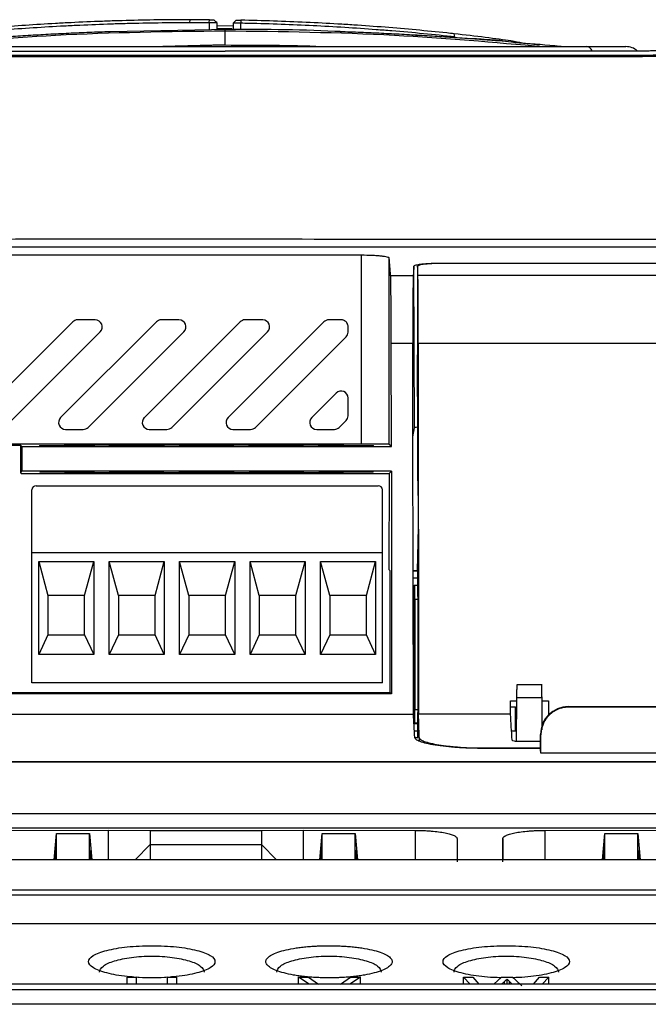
# Model space of a CAD drawing. Extents: x 51 to 741, y 25 to 594.
# Tile 9 of 77: x 304 to 327, y 147 to 183. Entities that reach past the tile are written whole.
import ezdxf

# ---------------------------------------------------------------- set-up
doc = ezdxf.new("R2010")
doc.units = 0
doc.layers.get('0').update_dxf_attribs({"linetype": 'CONTINUOUS'})

msp = doc.modelspace()

# ---------------------------------------------------------------- linework, layer by layer
at = {"color": 7, "linetype": 'Continuous'}
for p, q in [((310.112, 182.574), (310.103, 182.475)), ((310.805, 182.472), (310.812, 182.572)), ((311.072, 182.469), (311.072, 182.214)), ((311.672, 182.344), (311.072, 182.349)), ((311.618, 182.244), (311.072, 182.25)), ((311.772, 182.558), (311.671, 182.459)), ((311.672, 182.246), (311.672, 182.459)), ((311.934, 182.557), (311.939, 182.458)), ((304.55, 182.016), (304.41, 182.008)), ((311.492, 182.223), (307.25, 182.133)), ((307.25, 182.136), (307.25, 182.142)), ((311.372, 181.678), (311.372, 182.178)), ((315.494, 182.142), (315.494, 182.136)), ((318.192, 182.016), (318.332, 182.008)), ((319.61, 181.968), (319.587, 182.069)), ((298.553, 181.608), (324.339, 181.608)), ((308.689, 181.608), (311.372, 181.678)), ((309.004, 181.608), (311.372, 181.666)), ((324.339, 181.608), (325.741, 181.608)), ((296.898, 181.443), (311.372, 181.443)), ((325.846, 181.245), (296.898, 181.245)), ((325.846, 181.443), (311.372, 181.443)), ((342.438, 174.414), (262.958, 174.414)), ((262.959, 174.424), (342.437, 174.424)), ((316.258, 174.122), (271.991, 174.122)), ((316.258, 167.349), (316.258, 174.122)), ((317.258, 167.341), (317.258, 174.018)), ((319.14, 173.843), (341.209, 173.843)), ((328.676, 173.832), (319.172, 173.832)), ((318.158, 167.931), (318.14, 173.732)), ((318.272, 173.73), (318.272, 170.547)), ((317.306, 173.399), (318.116, 173.399)), ((342.064, 173.399), (318.285, 173.399)), ((302.479, 168.302), (305.911, 171.734)), ((305.479, 168.302), (308.911, 171.734)), ((306.721, 171.808), (306.088, 171.808)), ((308.479, 168.302), (311.911, 171.734)), ((309.721, 171.808), (309.088, 171.808)), ((311.479, 168.302), (314.911, 171.734)), ((312.721, 171.808), (312.088, 171.808)), ((315.532, 171.808), (315.088, 171.808)), ((306.897, 171.381), (303.465, 167.949)), ((309.897, 171.381), (306.465, 167.949)), ((312.897, 171.381), (309.465, 167.949)), ((315.782, 171.369), (315.782, 171.558)), ((315.709, 171.192), (312.465, 167.949)), ((317.334, 167.265), (317.328, 170.955)), ((318.101, 170.955), (317.328, 170.955)), ((318.107, 167.614), (318.101, 170.955)), ((318.296, 170.955), (318.306, 157.657)), ((342.053, 170.955), (318.296, 170.955)), ((318.273, 170.546), (318.272, 170.547)), ((318.275, 169.564), (318.275, 170.046)), ((314.479, 168.302), (315.355, 169.179)), ((315.782, 168.369), (315.782, 169.002)), ((318.272, 169.063), (318.273, 169.064)), ((318.272, 169.063), (318.272, 166.047)), ((315.465, 167.949), (315.709, 168.192)), ((305.656, 167.876), (306.289, 167.876)), ((308.656, 167.876), (309.289, 167.876)), ((311.656, 167.876), (312.289, 167.876)), ((314.656, 167.876), (315.289, 167.876)), ((318.107, 167.614), (318.158, 167.931)), ((318.122, 157.657), (318.107, 167.614)), ((270.965, 167.314), (304.035, 167.314)), ((316.258, 167.349), (271.991, 167.349)), ((304.035, 167.314), (304.035, 166.328)), ((304.035, 167.314), (304.084, 167.265)), ((304.084, 167.265), (304.086, 166.379)), ((304.084, 167.265), (317.334, 167.265)), ((306.366, 167.321), (314.866, 167.321)), ((314.866, 167.308), (306.366, 167.308)), ((317.334, 167.265), (317.258, 167.341)), ((304.086, 166.379), (304.035, 166.328)), ((317.334, 166.379), (304.086, 166.379)), ((317.248, 166.293), (317.334, 166.379)), ((317.334, 166.379), (317.334, 158.395)), ((304.035, 166.328), (304.069, 166.293)), ((304.069, 166.293), (317.248, 166.293)), ((306.366, 166.334), (314.866, 166.334)), ((314.866, 166.321), (306.366, 166.321)), ((317.248, 166.293), (317.243, 162.849)), ((318.272, 166.047), (318.292, 166.007)), ((304.445, 163.446), (304.445, 165.706)), ((304.597, 165.857), (316.865, 165.857)), ((317.016, 163.446), (317.016, 165.706)), ((318.294, 165.507), (318.294, 164.103)), ((318.292, 163.603), (318.27, 163.559)), ((304.445, 158.789), (304.445, 163.446)), ((317.016, 163.446), (304.445, 163.446)), ((317.016, 158.789), (317.016, 163.446)), ((304.696, 163.143), (305.556, 163.143)), ((304.696, 159.799), (304.696, 163.143)), ((304.696, 163.143), (305.026, 161.919)), ((305.808, 163.143), (306.668, 163.143)), ((306.338, 161.919), (306.668, 163.143)), ((306.668, 163.143), (306.668, 159.799)), ((307.221, 159.799), (307.221, 163.143)), ((307.221, 163.143), (309.192, 163.143)), ((307.55, 161.919), (307.221, 163.143)), ((308.863, 161.919), (309.192, 163.143)), ((309.192, 163.143), (309.192, 159.799)), ((309.745, 159.799), (309.745, 163.143)), ((309.745, 163.143), (311.717, 163.143)), ((310.074, 161.919), (309.745, 163.143)), ((311.387, 161.919), (311.717, 163.143)), ((311.717, 163.143), (311.717, 159.799)), ((312.269, 159.799), (312.269, 163.143)), ((312.269, 163.143), (314.241, 163.143)), ((312.599, 161.919), (312.269, 163.143)), ((313.911, 161.919), (314.241, 163.143)), ((314.241, 163.143), (314.241, 159.799)), ((314.794, 159.799), (314.794, 163.143)), ((314.794, 163.143), (316.765, 163.143)), ((315.123, 161.919), (314.794, 163.143)), ((316.436, 161.919), (316.765, 163.143)), ((316.765, 163.143), (316.765, 159.799)), ((317.243, 162.849), (317.282, 162.81)), ((318.268, 162.805), (318.268, 163.059)), ((317.282, 162.81), (317.275, 158.454)), ((318.268, 162.805), (318.114, 162.805)), ((318.268, 162.805), (318.275, 162.792)), ((318.276, 162.292), (318.276, 162.542)), ((318.151, 162.292), (318.168, 162.274)), ((318.151, 162.292), (318.151, 157.318)), ((318.151, 162.292), (318.276, 162.292)), ((318.285, 162.274), (318.168, 162.274)), ((318.276, 162.292), (318.285, 162.274)), ((306.338, 161.919), (305.026, 161.919)), ((305.026, 161.919), (305.026, 160.506)), ((306.338, 160.506), (306.338, 161.919)), ((307.55, 161.919), (307.55, 160.506)), ((308.863, 161.919), (307.55, 161.919)), ((308.863, 160.506), (308.863, 161.919)), ((310.074, 161.919), (310.074, 160.506)), ((311.387, 161.919), (310.074, 161.919)), ((311.387, 160.506), (311.387, 161.919)), ((312.599, 161.919), (312.599, 160.506)), ((313.911, 161.919), (312.599, 161.919)), ((313.911, 160.506), (313.911, 161.919)), ((315.123, 161.919), (315.123, 160.506)), ((316.436, 161.919), (315.123, 161.919)), ((316.436, 160.506), (316.436, 161.919)), ((318.287, 161.774), (318.173, 161.774)), ((318.173, 161.774), (318.173, 157.835)), ((318.287, 161.774), (318.287, 157.835)), ((305.026, 160.506), (304.696, 159.799)), ((305.026, 160.506), (306.338, 160.506)), ((306.338, 160.506), (306.668, 159.799)), ((307.55, 160.506), (307.221, 159.799)), ((307.55, 160.506), (308.863, 160.506)), ((309.192, 159.799), (308.863, 160.506)), ((310.074, 160.506), (309.745, 159.799)), ((310.074, 160.506), (311.387, 160.506)), ((311.717, 159.799), (311.387, 160.506)), ((312.599, 160.506), (312.269, 159.799)), ((312.599, 160.506), (313.911, 160.506)), ((314.241, 159.799), (313.911, 160.506)), ((315.123, 160.506), (314.794, 159.799)), ((315.123, 160.506), (316.436, 160.506)), ((316.765, 159.799), (316.436, 160.506)), ((306.668, 159.799), (304.696, 159.799)), ((309.192, 159.799), (307.221, 159.799)), ((311.717, 159.799), (309.745, 159.799)), ((314.241, 159.799), (312.269, 159.799)), ((316.765, 159.799), (314.794, 159.799)), ((317.016, 158.789), (304.445, 158.789)), ((322.732, 158.717), (321.832, 158.717)), ((317.334, 158.395), (273.463, 158.395)), ((317.271, 158.432), (273.612, 158.432)), ((317.271, 158.454), (317.271, 158.432)), ((317.275, 158.454), (317.334, 158.395)), ((321.819, 156.692), (321.833, 158.252)), ((322.732, 158.252), (321.833, 158.252)), ((322.74, 157.288), (322.732, 158.252)), ((321.603, 158.136), (321.832, 158.136)), ((321.604, 157.657), (321.603, 158.136)), ((321.603, 157.924), (321.782, 157.924)), ((321.782, 157.049), (321.782, 157.924)), ((322.733, 158.136), (322.961, 158.136)), ((322.74, 157.288), (322.733, 158.136)), ((322.961, 158.136), (322.961, 157.657)), ((323.674, 157.932), (336.675, 157.932)), ((323.674, 157.932), (323.692, 157.915)), ((336.657, 157.915), (323.692, 157.915)), ((273.46, 157.657), (318.122, 157.657)), ((318.173, 157.835), (318.287, 157.835)), ((321.604, 157.657), (318.306, 157.657)), ((318.168, 157.335), (318.151, 157.318)), ((318.276, 157.318), (318.151, 157.318)), ((318.285, 157.335), (318.168, 157.335)), ((318.285, 157.335), (318.276, 157.318)), ((318.276, 157.068), (318.276, 157.318)), ((321.782, 157.049), (321.64, 157.049)), ((322.674, 156.432), (322.674, 156.932)), ((322.692, 156.915), (322.674, 156.932)), ((322.692, 156.269), (322.692, 156.915)), ((318.275, 156.818), (318.268, 156.805)), ((321.908, 156.689), (322.657, 156.689)), ((322.657, 156.689), (322.674, 156.689)), ((322.674, 156.432), (320.671, 156.432)), ((320.731, 156.449), (322.674, 156.449)), ((337.657, 156.269), (322.692, 156.269)), ((265.807, 155.961), (339.589, 155.961)), ((316.906, 155.942), (274.861, 155.942)), ((316.906, 155.942), (316.906, 155.94)), ((316.906, 155.942), (316.906, 155.94)), ((339.589, 155.94), (316.906, 155.94)), ((278.181, 154.1), (339.916, 154.1)), ((278.181, 153.59), (339.916, 153.59)), ((303.183, 153.493), (307.183, 153.495)), ((305.245, 152.439), (305.329, 153.386)), ((305.329, 152.439), (305.328, 153.386)), ((305.329, 153.386), (306.512, 153.385)), ((306.512, 152.439), (306.512, 153.385)), ((306.512, 153.385), (306.595, 152.439)), ((307.183, 153.495), (308.683, 153.492)), ((308.683, 153.492), (312.683, 153.492)), ((308.683, 153.492), (308.683, 152.981)), ((312.683, 153.492), (314.183, 153.495)), ((312.683, 153.492), (312.683, 152.981)), ((314.183, 153.495), (318.183, 153.493)), ((314.77, 152.439), (314.853, 153.385)), ((314.853, 153.385), (316.037, 153.386)), ((314.853, 152.439), (314.853, 153.385)), ((316.037, 152.439), (316.037, 153.386)), ((316.037, 153.386), (316.12, 152.439)), ((322.834, 153.493), (326.834, 153.495)), ((324.897, 152.439), (324.98, 153.386)), ((324.98, 152.439), (324.98, 153.386)), ((324.98, 153.386), (326.164, 153.385)), ((326.164, 152.439), (326.164, 153.385)), ((326.164, 153.385), (326.247, 152.439)), ((308.151, 152.439), (308.683, 152.981)), ((308.683, 152.981), (308.683, 152.439)), ((308.683, 152.981), (312.683, 152.981)), ((312.683, 152.981), (313.214, 152.439)), ((312.683, 152.981), (312.683, 152.439)), ((305.284, 152.778), (305.254, 152.439)), ((305.284, 152.778), (305.284, 152.439)), ((306.557, 152.439), (306.557, 152.777)), ((306.586, 152.439), (306.557, 152.777)), ((314.808, 152.777), (314.779, 152.439)), ((314.808, 152.777), (314.809, 152.439)), ((316.111, 152.439), (316.081, 152.778)), ((316.081, 152.439), (316.081, 152.778)), ((324.936, 152.778), (324.906, 152.439)), ((324.936, 152.778), (324.936, 152.439)), ((326.208, 152.439), (326.208, 152.777)), ((326.238, 152.439), (326.208, 152.777)), ((339.705, 152.439), (278.181, 152.439)), ((265.945, 151.361), (339.45, 151.361)), ((265.945, 151.187), (339.45, 151.187)), ((290.298, 150.154), (339.45, 150.154)), ((307.859, 147.976), (307.859, 148.23)), ((307.859, 148.23), (308.185, 148.23)), ((308.185, 148.23), (308.185, 147.976)), ((309.311, 147.976), (309.311, 148.23)), ((309.311, 148.23), (309.637, 148.23)), ((309.637, 148.23), (309.637, 147.976)), ((314.004, 147.976), (314.004, 148.23)), ((314.386, 147.976), (314.004, 148.23)), ((314.004, 148.23), (314.357, 148.23)), ((314.357, 148.23), (314.718, 147.976)), ((315.507, 147.976), (315.868, 148.23)), ((316.222, 148.23), (315.839, 147.976)), ((315.868, 148.23), (316.222, 148.23)), ((316.222, 147.976), (316.222, 148.23)), ((320.16, 147.976), (319.922, 148.23)), ((319.922, 148.23), (320.258, 148.23)), ((319.922, 147.976), (319.922, 148.23)), ((320.258, 148.23), (320.473, 147.976)), ((321.007, 147.976), (321.282, 148.23)), ((321.282, 148.23), (321.675, 148.23)), ((321.39, 148.076), (321.283, 147.976)), ((321.477, 147.976), (321.477, 148.156)), ((321.661, 147.976), (321.55, 148.086)), ((322.422, 147.976), (322.637, 148.23)), ((322.637, 148.23), (322.974, 148.23)), ((322.974, 148.23), (322.735, 147.976)), ((322.974, 147.976), (322.974, 148.23)), ((338.892, 147.976), (266.504, 147.976)), ((338.892, 147.775), (266.504, 147.775)), ((338.892, 147.254), (266.504, 147.254))]:
    msp.add_line(p, q, dxfattribs=at)
at = {"color": 8, "linetype": 'Continuous'}
for p, q in [((310.805, 182.472), (310.805, 182.209)), ((311.939, 182.211), (311.939, 182.458)), ((311.371, 182.178), (311.372, 182.2)), ((306.366, 167.321), (306.366, 167.308)), ((314.866, 167.321), (314.866, 167.308)), ((306.366, 166.334), (306.366, 166.321)), ((314.866, 166.334), (314.866, 166.321)), ((318.275, 162.792), (318.114, 162.792)), ((318.276, 162.542), (318.115, 162.542)), ((318.157, 157.068), (318.276, 157.068)), ((318.331, 156.829), (318.331, 156.705)), ((318.275, 156.818), (318.178, 156.818)), ((320.731, 156.449), (320.731, 156.432)), ((307.183, 153.495), (307.183, 152.439)), ((314.183, 152.439), (314.183, 153.495)), ((318.183, 153.493), (318.183, 152.439)), ((322.834, 153.493), (322.834, 152.439)), ((319.692, 153.191), (319.685, 152.439)), ((321.325, 153.191), (321.332, 152.439)), ((321.39, 147.976), (321.39, 148.076)), ((321.55, 148.086), (321.55, 147.976))]:
    msp.add_line(p, q, dxfattribs=at)
msp.add_line((305.556, 163.143), (305.808, 163.143))
at = {"color": 7, "linetype": 'Continuous'}
for centre, start, end in [((304.597, 165.706), 90, 180), ((316.865, 165.706), 0, 90)]:
    msp.add_arc(centre, 0.151, start, end, dxfattribs=at)
for centre, major_axis, ratio, start_param, end_param in [((320.766, 181.849), (0.548, -0.038), 0.014093, 1.571784, 3.14161), ((320.766, 181.849), (0.548, -0.038), 0.014093, 0.000017, 1.571784), ((324.339, 181.108), (0, 0.5), 0.540772, 5.476504, 6.283185), ((325.741, 181.108), (0.567, 0), 0.881682, 0.770978, 1.570796), ((316.879, -233.668), (0, 410), 0.008727, 6.163506, 6.176879), ((319.828, -233.668), (-1.294, 410), 0.008727, 0.112658, 0.119652), ((318.071, -233.668), (0, 410), 0.004363, 6.163506, 6.170468), ((317.303, 170.421), (0, 3), 0.008727, 4.891296, 6.163506), ((318.129, 170.421), (-0.009, 3), 0.008727, 0.119652, 1.391862), ((318.283, 170.421), (0, 3), 0.004363, 4.891296, 6.163506), ((306.088, 171.557), (0.096, -0.231), 0.999822, 2.748957, 3.534229), ((306.721, 171.557), (0.231, 0.096), 0.998961, 5.105456, 7.460915), ((309.088, 171.557), (0.096, -0.231), 0.999822, 2.748957, 3.534229), ((309.721, 171.557), (0.231, 0.096), 0.998961, 5.105456, 7.460915), ((312.088, 171.557), (0.096, -0.231), 0.999822, 2.748957, 3.534229), ((312.721, 171.557), (0.231, 0.096), 0.998961, 5.105456, 7.460915), ((315.088, 171.557), (0.096, -0.231), 0.999822, 2.748957, 3.534229), ((315.532, 171.369), (0.231, -0.096), 0.999822, 5.890549, 6.675821), ((318.273, 170.046), (0, 0.5), 0.004363, 4.712389, 6.274459), ((318.273, 169.564), (0, 0.5), 0.004363, 3.150319, 4.712389), ((315.532, 169.002), (-0.096, -0.231), 0.998961, 1.963863, 4.319322), ((305.656, 168.126), (-0.231, -0.096), 0.998961, 5.105456, 7.460915), ((308.656, 168.126), (-0.231, -0.096), 0.998961, 5.105456, 7.460915), ((311.656, 168.126), (-0.231, -0.096), 0.998961, 5.105456, 7.460915), ((314.656, 168.126), (-0.231, -0.096), 0.998961, 5.105456, 7.460915), ((306.289, 168.126), (-0.096, 0.231), 0.999822, 2.748957, 3.534229), ((309.289, 168.126), (-0.096, 0.231), 0.999822, 2.748957, 3.534229), ((312.289, 168.126), (-0.096, 0.231), 0.999822, 2.748957, 3.534229), ((319.158, 167.931), (1, 0), 0.052408, 2.65953, 3.133032), ((306.366, 167.315), (0.759, 0), 0.008727, 1.570796, 4.712389), ((314.866, 167.315), (0.759, 0), 0.008727, 4.712389, 7.853982), ((316.258, 167.341), (1, 0), 0.008727, 0.008727, 1.570796), ((306.366, 166.328), (0.75, 0), 0.008727, 1.570796, 4.712389), ((314.866, 166.328), (0.75, 0), 0.008727, 4.712389, 7.853982), ((318.292, 165.507), (0, 0.5), 0.004363, 4.712389, 6.274459), ((318.292, 164.103), (0, 0.5), 0.004363, 3.150319, 4.712389), ((318.27, 163.059), (0, 0.5), 0.004363, 0.008727, 1.570796), ((318.275, 162.542), (0, 0.25), 0.004363, 4.712389, 6.274459), ((318.168, 161.774), (0, 0.5), 0.008727, 4.712389, 6.274459), ((318.285, 161.774), (0, 0.5), 0.004363, 4.712389, 6.274459), ((323.675, 156.932), (0.707, -0.707), 0.999695, 2.356347, 3.926839), ((317.636, -235.927), (0, 397.5), 0.008727, 6.128491, 6.142693), ((318.168, 157.835), (0, 0.5), 0.008727, 3.150319, 4.712389), ((318.285, 157.835), (0, 0.5), 0.004363, 3.150319, 4.712389), ((318.064, -235.927), (0, 397.5), 0.004363, 6.12852, 6.142693), ((321.118, -235.927), (0, 397.5), 0.008727, 6.126886, 6.142693), ((323.446, -235.927), (0, 397.5), 0.008727, 0.140493, 0.140954), ((318.275, 157.068), (0, 0.25), 0.004363, 3.150319, 4.712389), ((321.562, -235.927), (0, 397.5), 0.017455, 6.119629, 6.122178)]:
    msp.add_ellipse(centre, major_axis=major_axis, ratio=ratio, start_param=start_param, end_param=end_param, dxfattribs=at)
for centre, major_axis in [((305.706, 167.293), (0.983, 0)), ((308.206, 167.293), (0.983, 0)), ((310.706, 167.293), (0.983, 0)), ((313.206, 167.293), (0.983, 0)), ((315.706, 167.293), (0.983, 0)), ((305.706, 166.349), (0.975, 0)), ((308.206, 166.349), (0.975, 0)), ((310.706, 166.349), (0.975, 0)), ((313.206, 166.349), (0.975, 0)), ((315.706, 166.349), (0.975, 0))]:
    msp.add_ellipse(centre, major_axis=major_axis, ratio=0.008727, dxfattribs=at)
for points, knots in [([(303.133, 182.191), (303.224, 182.198), (303.676, 182.234), (304.498, 182.292), (305.424, 182.347), (306.356, 182.392), (307.108, 182.422), (308.045, 182.45), (308.979, 182.47), (309.728, 182.473), (310.103, 182.475)], [0, 0, 0, 0, 0.040268, 0.201374, 0.36248, 0.44302, 0.604127, 0.684667, 0.8422, 1, 1, 1, 1]), ([(310.112, 182.574), (310.016, 182.573), (309.538, 182.572), (308.679, 182.563), (307.73, 182.541), (306.787, 182.509), (306.037, 182.477), (305.119, 182.428), (304.217, 182.372), (303.512, 182.318), (303.16, 182.291)], [0, 0, 0, 0, 0.040367, 0.201868, 0.363368, 0.444105, 0.605605, 0.686341, 0.843041, 1, 1, 1, 1]), ([(310.103, 182.475), (310.198, 182.475), (310.362, 182.475), (310.596, 182.473), (310.735, 182.472), (310.805, 182.472)], [0, 0, 0, 0, 0.406097, 0.70304, 1, 1, 1, 1]), ([(310.812, 182.572), (310.717, 182.573), (310.553, 182.573), (310.319, 182.574), (310.181, 182.574), (310.112, 182.574)], [0, 0, 0, 0, 0.4070759, 0.7035269, 1, 1, 1, 1]), ([(310.805, 182.472), (310.83, 182.472), (310.882, 182.472), (310.958, 182.471), (311.021, 182.47), (311.064, 182.469), (311.069, 182.469), (311.072, 182.469)], [0, 0, 0, 0, 0.1794691, 0.3853236, 0.5911801, 0.7970487, 1, 1, 1, 1]), ([(310.812, 182.572), (310.829, 182.572), (310.863, 182.572), (310.91, 182.571), (310.946, 182.57), (310.969, 182.57), (310.971, 182.569), (310.973, 182.569)], [0, 0, 0, 0, 0.206116, 0.412271, 0.618181, 0.82411, 1, 1, 1, 1]), ([(311.072, 182.468), (311.055, 182.485), (311.022, 182.519), (310.988, 182.553), (310.972, 182.57)], [0, 0, 0, 0, 0.500119, 1, 1, 1, 1]), ([(311.672, 182.459), (311.674, 182.459), (311.678, 182.46), (311.716, 182.46), (311.777, 182.46), (311.855, 182.459), (311.911, 182.458), (311.939, 182.458)], [0, 0, 0, 0, 0.178375, 0.384231, 0.590062, 0.795899, 1, 1, 1, 1]), ([(311.772, 182.558), (311.775, 182.558), (311.782, 182.559), (311.826, 182.558), (311.879, 182.558), (311.916, 182.557), (311.934, 182.557)], [0, 0, 0, 0, 0.279504, 0.559061, 0.77951, 1, 1, 1, 1]), ([(319.587, 182.069), (319.496, 182.079), (319.043, 182.127), (318.22, 182.208), (317.108, 182.303), (316.171, 182.371), (315.228, 182.43), (313.884, 182.503), (312.717, 182.535), (311.934, 182.557)], [0, 0, 0, 0, 0.036828, 0.184167, 0.331507, 0.478848, 0.552506, 0.699847, 1, 1, 1, 1]), ([(311.939, 182.458), (312.035, 182.456), (312.516, 182.446), (313.38, 182.42), (314.526, 182.37), (315.663, 182.306), (316.603, 182.241), (317.545, 182.167), (318.49, 182.085), (319.237, 182.007), (319.61, 181.968)], [0, 0, 0, 0, 0.036735, 0.183707, 0.330679, 0.477651, 0.624622, 0.698096, 0.848911, 1, 1, 1, 1]), ([(299.945, 181.608), (301.728, 181.766), (305.529, 182.103), (309.345, 182.152), (311.372, 182.178)], [0, 0, 0, 0, 0.469021, 1, 1, 1, 1]), ([(307.25, 182.142), (307.126, 182.137), (306.878, 182.129), (306.507, 182.114), (306.138, 182.098), (305.77, 182.081), (305.403, 182.063), (305.038, 182.044), (304.673, 182.024), (304.31, 182.003), (303.948, 181.981), (303.588, 181.958), (303.229, 181.934), (302.871, 181.909), (302.514, 181.884), (302.159, 181.857), (301.923, 181.839), (301.805, 181.829)], [0, 0, 0, 0, 0.066762, 0.133456, 0.200095, 0.266691, 0.333256, 0.399804, 0.466347, 0.532897, 0.599467, 0.666069, 0.732716, 0.79942, 0.866194, 0.93305, 1, 1, 1, 1]), ([(315.495, 182.145), (315.433, 182.148), (314.019, 182.222), (312.604, 182.222), (311.251, 182.223)], [0, 0, 0, 0, 0.04368, 1, 1, 1, 1]), ([(311.372, 182.178), (313.398, 182.152), (317.215, 182.102), (321.016, 181.766), (322.799, 181.608)], [0, 0, 0, 0, 0.531033, 1, 1, 1, 1]), ([(320.939, 181.829), (320.821, 181.838), (320.585, 181.857), (320.23, 181.884), (319.873, 181.909), (319.515, 181.934), (319.156, 181.958), (318.795, 181.981), (318.433, 182.003), (318.07, 182.024), (317.706, 182.044), (317.341, 182.063), (316.974, 182.081), (316.606, 182.098), (316.236, 182.114), (315.866, 182.128), (315.618, 182.137), (315.494, 182.142)], [0, 0, 0, 0, 0.06695, 0.133806, 0.200579, 0.267283, 0.33393, 0.400531, 0.467101, 0.533651, 0.600193, 0.666741, 0.733307, 0.799904, 0.866543, 0.933238, 1, 1, 1, 1]), ([(322.03, 181.737), (321.904, 181.761), (321.59, 181.819), (320.727, 181.939), (319.967, 182.026), (319.587, 182.069)], [0, 0, 0, 0, 0.251009, 0.625486, 1, 1, 1, 1]), ([(311.372, 181.666), (312.528, 181.665), (313.722, 181.665), (314.915, 181.61), (314.953, 181.608)], [0, 0, 0, 0, 0.967935, 1, 1, 1, 1]), ([(321.95, 181.745), (321.914, 181.748), (321.647, 181.773), (321.267, 181.803), (320.939, 181.829)], [0, 0, 0, 0, 0.134916, 1, 1, 1, 1]), ([(321.704, 181.766), (321.906, 181.748), (322.28, 181.716), (322.588, 181.685), (322.627, 181.679), (322.647, 181.676)], [0, 0, 0, 0, 0.368696, 0.6843911, 1, 1, 1, 1]), ([(323.413, 181.608), (323.397, 181.61), (322.915, 181.664), (322.424, 181.698), (321.949, 181.731)], [0, 0, 0, 0, 0.033489, 1, 1, 1, 1]), ([(311.372, 181.289), (308.947, 181.289), (304.123, 181.289), (299.298, 181.289), (296.898, 181.289)], [0, 0, 0, 0, 0.50255, 1, 1, 1, 1]), ([(325.846, 181.289), (323.446, 181.289), (318.621, 181.289), (313.796, 181.289), (311.372, 181.289)], [0, 0, 0, 0, 0.497457, 1, 1, 1, 1]), ([(327.942, 181.53), (327.922, 181.527), (327.882, 181.523), (327.816, 181.516), (327.747, 181.509), (327.675, 181.503), (327.598, 181.497), (327.517, 181.491), (327.433, 181.486), (327.345, 181.48), (327.253, 181.475), (327.157, 181.471), (327.03, 181.465), (326.87, 181.459), (326.675, 181.453), (326.475, 181.448), (326.27, 181.445), (326.059, 181.443), (325.917, 181.443), (325.846, 181.443)], [0, 0, 0, 0, 0.046449, 0.092391, 0.137925, 0.183153, 0.22818, 0.273111, 0.318052, 0.363111, 0.408393, 0.454, 0.500037, 0.584136, 0.667058, 0.749448, 0.831967, 0.915272, 1, 1, 1, 1]), ([(329.702, 181.457), (329.676, 181.454), (329.623, 181.447), (329.539, 181.437), (329.45, 181.428), (329.357, 181.419), (329.26, 181.41), (329.159, 181.401), (328.946, 181.384), (328.595, 181.36), (328.086, 181.334), (327.552, 181.314), (327.095, 181.302), (326.717, 181.295), (326.429, 181.292), (326.138, 181.289), (325.943, 181.289), (325.846, 181.289)], [0, 0, 0, 0, 0.033356, 0.066596, 0.09976, 0.132887, 0.166018, 0.199193, 0.232452, 0.367378, 0.502306, 0.625669, 0.749196, 0.812084, 0.874666, 0.937213, 1, 1, 1, 1]), ([(330.176, 181.437), (330.15, 181.434), (330.1, 181.427), (330.019, 181.418), (329.935, 181.409), (329.847, 181.4), (329.755, 181.391), (329.66, 181.382), (329.562, 181.374), (329.46, 181.365), (329.355, 181.357), (329.238, 181.348), (329.016, 181.333), (328.719, 181.316), (328.349, 181.298), (328.045, 181.285), (327.759, 181.275), (327.497, 181.267), (327.23, 181.26), (326.958, 181.255), (326.683, 181.251), (326.405, 181.247), (326.126, 181.246), (325.939, 181.246), (325.846, 181.245)], [0, 0, 0, 0, 0.028571, 0.057144, 0.085719, 0.114297, 0.142878, 0.171461, 0.200045, 0.228631, 0.257217, 0.285802, 0.321631, 0.428512, 0.499701, 0.571992, 0.625479, 0.678976, 0.73248, 0.785989, 0.839497, 0.893001, 0.9465, 1, 1, 1, 1]), ([(338.372, 176.33), (338.372, 176.331), (338.372, 176.345), (338.382, 176.292), (338.335, 176.162), (338.467, 175.989), (338.285, 175.842), (337.92, 175.77), (335.955, 175.522), (334.045, 175.225), (331.863, 174.882), (331.318, 174.826), (330.674, 174.778), (329.95, 174.739), (329.16, 174.712), (328.413, 174.698), (323.249, 174.68), (315.093, 174.698), (303.854, 174.7), (297.024, 174.681), (293.179, 174.699), (292.364, 174.719), (291.588, 174.749), (290.89, 174.79), (290.279, 174.84), (289.808, 174.892), (288.295, 175.136), (286.642, 175.426), (284.563, 175.673), (283.679, 175.792), (283.411, 175.864), (283.303, 176.011), (283.388, 176.171), (283.376, 176.234), (283.372, 176.258)], [0, 0, 0, 0, 0.0027985, 0.0585541, 0.1143459, 0.1701497, 0.1855438, 0.2013827, 0.2105308, 0.3241185, 0.3318551, 0.3398173, 0.347553, 0.3555194, 0.3631451, 0.3709853, 0.3766078, 0.506447, 0.5974773, 0.6885076, 0.6961867, 0.7040896, 0.7117676, 0.7196717, 0.7272886, 0.7351169, 0.7409971, 0.818923, 0.8545866, 0.8699809, 0.88582, 0.8949677, 0.9592071, 1, 1, 1, 1]), ([(317.258, 174.018), (317.258, 174.025), (317.251, 174.031), (317.225, 174.045), (317.205, 174.052), (317.155, 174.064), (317.124, 174.07), (317.052, 174.082), (317.01, 174.087), (316.918, 174.097), (316.867, 174.101), (316.759, 174.108), (316.701, 174.112), (316.521, 174.119), (316.39, 174.122), (316.258, 174.122)], [0, 0, 0, 0, 0.125, 0.125, 0.25, 0.25, 0.375, 0.375, 0.5, 0.5, 0.625, 0.625, 0.75, 0.75, 1, 1, 1, 1]), ([(318.14, 173.732), (318.141, 173.739), (318.147, 173.746), (318.173, 173.761), (318.193, 173.768), (318.243, 173.781), (318.274, 173.788), (318.346, 173.8), (318.388, 173.805), (318.48, 173.816), (318.53, 173.82), (318.639, 173.828), (318.697, 173.832), (318.877, 173.84), (319.008, 173.843), (319.14, 173.843)], [0, 0, 0, 0, 0.125, 0.125, 0.25, 0.25, 0.375, 0.375, 0.5, 0.5, 0.625, 0.625, 0.75, 0.75, 1, 1, 1, 1]), ([(319.172, 173.832), (319.112, 173.832), (319.054, 173.831), (318.938, 173.828), (318.881, 173.826), (318.771, 173.821), (318.719, 173.818), (318.621, 173.811), (318.575, 173.807), (318.451, 173.793), (318.384, 173.781), (318.295, 173.757), (318.272, 173.744), (318.272, 173.73)], [0, 0, 0, 0, 0.125, 0.125, 0.25, 0.25, 0.375, 0.375, 0.5, 0.5, 0.75, 0.75, 1, 1, 1, 1]), ([(315.782, 171.558), (315.782, 171.569), (315.781, 171.593), (315.773, 171.628), (315.76, 171.662), (315.743, 171.693), (315.722, 171.722), (315.696, 171.747), (315.668, 171.769), (315.636, 171.786), (315.603, 171.798), (315.568, 171.806), (315.544, 171.807), (315.532, 171.808)], [0, 0, 0, 0, 0.090916, 0.181828, 0.272736, 0.363643, 0.454548, 0.545452, 0.636357, 0.727264, 0.818172, 0.909084, 1, 1, 1, 1]), ([(321.833, 158.252), (321.833, 158.268), (321.833, 158.301), (321.834, 158.349), (321.834, 158.397), (321.835, 158.46), (321.835, 158.535), (321.836, 158.612), (321.836, 158.67), (321.837, 158.705), (321.837, 158.721), (321.837, 158.714), (321.837, 158.71)], [0, 0, 0, 0, 0.0599808, 0.1194069, 0.1788739, 0.2389763, 0.3694031, 0.5001503, 0.6305748, 0.7613201, 0.8805784, 1, 1, 1, 1]), ([(322.732, 158.252), (322.731, 158.268), (322.731, 158.302), (322.731, 158.35), (322.73, 158.397), (322.73, 158.44), (322.73, 158.481), (322.729, 158.519), (322.729, 158.554), (322.729, 158.585), (322.729, 158.613), (322.728, 158.637), (322.728, 158.658), (322.728, 158.675), (322.728, 158.69), (322.728, 158.701), (322.728, 158.709), (322.728, 158.714), (322.728, 158.717), (322.728, 158.717), (322.728, 158.715), (322.728, 158.712), (322.728, 158.71)], [0, 0, 0, 0, 0.060926, 0.120703, 0.179329, 0.236805, 0.293132, 0.348308, 0.402334, 0.45521, 0.506936, 0.557512, 0.606938, 0.655213, 0.702337, 0.748312, 0.793136, 0.83681, 0.879333, 0.920706, 0.960928, 1, 1, 1, 1]), ([(322.742, 157.105), (322.741, 157.139), (322.741, 157.209), (322.74, 157.32), (322.739, 157.435), (322.738, 157.556), (322.737, 157.682), (322.735, 157.813), (322.734, 157.95), (322.733, 158.091), (322.732, 158.238), (322.73, 158.39), (322.729, 158.547), (322.728, 158.656), (322.728, 158.71)], [0, 0, 0, 0, 0.083353, 0.166696, 0.250029, 0.333356, 0.416679, 0.5, 0.583321, 0.666643, 0.749971, 0.833304, 0.916647, 1, 1, 1, 1]), ([(323.692, 157.915), (323.67, 157.914), (323.626, 157.914), (323.561, 157.907), (323.497, 157.897), (323.433, 157.882), (323.37, 157.863), (323.268, 157.824), (323.132, 157.752), (322.98, 157.627), (322.855, 157.474), (322.772, 157.319), (322.723, 157.175), (322.697, 157.046), (322.694, 156.959), (322.692, 156.915)], [0, 0, 0, 0, 0.041977, 0.083605, 0.125062, 0.16653, 0.208189, 0.25022, 0.375041, 0.500065, 0.624885, 0.749909, 0.833468, 0.916347, 1, 1, 1, 1]), ([(322.74, 157.276), (322.739, 157.42), (322.737, 157.68), (322.734, 157.995), (322.733, 158.136)], [0, 0, 0, 0, 0.55295, 1, 1, 1, 1]), ([(320.671, 156.432), (320.506, 156.432), (320.343, 156.435), (320.104, 156.443), (320.025, 156.446), (319.868, 156.454), (319.79, 156.458), (319.563, 156.473), (319.42, 156.486), (319.149, 156.515), (319.021, 156.532), (318.791, 156.568), (318.688, 156.588), (318.506, 156.632), (318.429, 156.654), (318.304, 156.701), (318.255, 156.726), (318.19, 156.776), (318.172, 156.801), (318.171, 156.827)], [0, 0, 0, 0, 0.125, 0.125, 0.1875, 0.1875, 0.25, 0.25, 0.375, 0.375, 0.5, 0.5, 0.625, 0.625, 0.75, 0.75, 0.875, 0.875, 1, 1, 1, 1]), ([(318.331, 156.829), (318.331, 156.804), (318.347, 156.78), (318.409, 156.732), (318.454, 156.708), (318.574, 156.663), (318.648, 156.641), (318.821, 156.6), (318.921, 156.58), (319.142, 156.544), (319.262, 156.529), (319.458, 156.507), (319.526, 156.501), (319.665, 156.489), (319.736, 156.483), (319.952, 156.469), (320.103, 156.461), (320.414, 156.451), (320.572, 156.449), (320.731, 156.449)], [0, 0, 0, 0, 0.125, 0.125, 0.25, 0.25, 0.375, 0.375, 0.5, 0.5, 0.625, 0.625, 0.6875, 0.6875, 0.75, 0.75, 0.875, 0.875, 1, 1, 1, 1]), ([(321.658, 156.728), (321.658, 156.718), (321.685, 156.708), (321.777, 156.693), (321.842, 156.689), (321.908, 156.689)], [0, 0, 0, 0, 0.5, 0.5, 1, 1, 1, 1]), ([(318.183, 153.493), (318.211, 153.493), (318.268, 153.493), (318.354, 153.491), (318.438, 153.489), (318.521, 153.486), (318.603, 153.481), (318.685, 153.476), (318.831, 153.465), (319.033, 153.443), (319.263, 153.405), (319.451, 153.359), (319.565, 153.315), (319.631, 153.278), (319.666, 153.249), (319.688, 153.22), (319.69, 153.2), (319.692, 153.191)], [0, 0, 0, 0, 0.035921, 0.071571, 0.10707, 0.142537, 0.178092, 0.213854, 0.249941, 0.375124, 0.500977, 0.625408, 0.750366, 0.812941, 0.875021, 0.937183, 1, 1, 1, 1]), ([(321.325, 153.191), (321.326, 153.196), (321.327, 153.207), (321.334, 153.224), (321.344, 153.24), (321.36, 153.256), (321.38, 153.272), (321.404, 153.288), (321.458, 153.317), (321.563, 153.358), (321.753, 153.405), (321.984, 153.443), (322.205, 153.467), (322.392, 153.481), (322.537, 153.488), (322.685, 153.492), (322.784, 153.493), (322.834, 153.493)], [0, 0, 0, 0, 0.035201, 0.070147, 0.10494, 0.139678, 0.174463, 0.209395, 0.244575, 0.371997, 0.499152, 0.624832, 0.750168, 0.812964, 0.875106, 0.937237, 1, 1, 1, 1]), ([(308.097, 148.23), (308.02, 148.236), (307.656, 148.263), (307.093, 148.37), (306.598, 148.562), (306.427, 148.787), (306.597, 149.009), (307.09, 149.198), (307.721, 149.305), (308.296, 149.35), (308.597, 149.355), (308.747, 149.357)], [0, 0, 0, 0, 0.03649, 0.173967, 0.311555, 0.449234, 0.586873, 0.724415, 0.861872, 0.930944, 1, 1, 1, 1]), ([(308.747, 149.357), (308.898, 149.355), (309.199, 149.35), (309.632, 149.316), (310.028, 149.263), (310.485, 149.167), (310.898, 149.009), (311.068, 148.787), (310.898, 148.562), (310.402, 148.37), (309.839, 148.263), (309.475, 148.236), (309.399, 148.23)], [0, 0, 0, 0, 0.068987, 0.138011, 0.207018, 0.276034, 0.413474, 0.55104, 0.688771, 0.826262, 0.9636, 1, 1, 1, 1]), ([(315.098, 148.202), (315.068, 148.202), (315.008, 148.203), (314.918, 148.204), (314.828, 148.206), (314.738, 148.21), (314.605, 148.216), (314.43, 148.228), (314.218, 148.248), (314.016, 148.273), (313.761, 148.314), (313.474, 148.376), (313.195, 148.465), (312.988, 148.566), (312.863, 148.675), (312.82, 148.787), (312.862, 148.898), (312.988, 149.005), (313.194, 149.104), (313.473, 149.191), (313.76, 149.25), (314.015, 149.289), (314.218, 149.314), (314.429, 149.333), (314.624, 149.345), (314.797, 149.352), (314.947, 149.356), (315.047, 149.357), (315.097, 149.357)], [0, 0, 0, 0, 0.012464, 0.024928, 0.037413, 0.049941, 0.062532, 0.093799, 0.125059, 0.15617, 0.187578, 0.250051, 0.312502, 0.375017, 0.437477, 0.50004, 0.562546, 0.625032, 0.687509, 0.749961, 0.812412, 0.843727, 0.874937, 0.906122, 0.937468, 0.958365, 0.979177, 1, 1, 1, 1]), ([(315.097, 149.357), (315.127, 149.357), (315.187, 149.357), (315.277, 149.355), (315.367, 149.353), (315.457, 149.35), (315.59, 149.344), (315.765, 149.333), (315.977, 149.314), (316.18, 149.289), (316.435, 149.251), (316.722, 149.191), (317.001, 149.104), (317.207, 149.005), (317.333, 148.898), (317.376, 148.787), (317.333, 148.675), (317.207, 148.566), (317.001, 148.465), (316.721, 148.376), (316.434, 148.314), (316.179, 148.273), (315.977, 148.248), (315.766, 148.228), (315.571, 148.215), (315.398, 148.207), (315.248, 148.203), (315.148, 148.203), (315.098, 148.202)], [0, 0, 0, 0, 0.01245, 0.024906, 0.037388, 0.049919, 0.06252, 0.093747, 0.125046, 0.156194, 0.187556, 0.249995, 0.312404, 0.374909, 0.437363, 0.499918, 0.562506, 0.62507, 0.687577, 0.750037, 0.812494, 0.843824, 0.874978, 0.906143, 0.937481, 0.958383, 0.97919, 1, 1, 1, 1]), ([(321.257, 148.207), (321.171, 148.209), (320.934, 148.213), (320.422, 148.258), (319.79, 148.368), (319.298, 148.563), (319.127, 148.787), (319.297, 149.009), (319.79, 149.198), (320.421, 149.305), (320.996, 149.35), (321.297, 149.355), (321.447, 149.357)], [0, 0, 0, 0, 0.037067, 0.101477, 0.22968, 0.357989, 0.486382, 0.614737, 0.743003, 0.871188, 0.935601, 1, 1, 1, 1]), ([(321.447, 149.357), (321.598, 149.355), (321.899, 149.35), (322.332, 149.316), (322.728, 149.263), (323.185, 149.167), (323.598, 149.009), (323.768, 148.787), (323.597, 148.563), (323.105, 148.368), (322.474, 148.258), (321.981, 148.214), (321.764, 148.21), (321.698, 148.209)], [0, 0, 0, 0, 0.0648899, 0.1298142, 0.1947228, 0.2596398, 0.3889163, 0.5183118, 0.6478627, 0.7771881, 0.9063692, 0.9712671, 1, 1, 1, 1]), ([(306.878, 148.409), (306.876, 148.484), (306.922, 148.558), (307.104, 148.696), (307.239, 148.759), (307.583, 148.865), (307.791, 148.908), (308.248, 148.966), (308.498, 148.982), (308.748, 148.982)], [0, 0, 0, 0, 0.25, 0.25, 0.5, 0.5, 0.75, 0.75, 1, 1, 1, 1]), ([(308.748, 148.982), (308.997, 148.982), (309.247, 148.966), (309.704, 148.908), (309.912, 148.865), (310.256, 148.759), (310.392, 148.696), (310.573, 148.558), (310.619, 148.484), (310.618, 148.409)], [0, 0, 0, 0, 0.25, 0.25, 0.5, 0.5, 0.75, 0.75, 1, 1, 1, 1]), ([(313.228, 148.409), (313.226, 148.484), (313.272, 148.558), (313.454, 148.696), (313.589, 148.759), (313.933, 148.865), (314.141, 148.908), (314.598, 148.966), (314.848, 148.982), (315.098, 148.982)], [0, 0, 0, 0, 0.25, 0.25, 0.5, 0.5, 0.75, 0.75, 1, 1, 1, 1]), ([(315.098, 148.982), (315.347, 148.982), (315.597, 148.966), (316.054, 148.908), (316.262, 148.865), (316.606, 148.759), (316.742, 148.696), (316.923, 148.558), (316.969, 148.484), (316.968, 148.409)], [0, 0, 0, 0, 0.25, 0.25, 0.5, 0.5, 0.75, 0.75, 1, 1, 1, 1]), ([(319.578, 148.409), (319.576, 148.484), (319.622, 148.558), (319.804, 148.696), (319.939, 148.759), (320.283, 148.865), (320.491, 148.908), (320.948, 148.966), (321.198, 148.982), (321.448, 148.982)], [0, 0, 0, 0, 0.25, 0.25, 0.5, 0.5, 0.75, 0.75, 1, 1, 1, 1]), ([(321.448, 148.982), (321.697, 148.982), (321.947, 148.966), (322.404, 148.908), (322.612, 148.865), (322.956, 148.759), (323.092, 148.696), (323.273, 148.558), (323.319, 148.484), (323.318, 148.409)], [0, 0, 0, 0, 0.25, 0.25, 0.5, 0.5, 0.75, 0.75, 1, 1, 1, 1]), ([(308.748, 148.202), (308.596, 148.203), (308.403, 148.205), (308.223, 148.22), (308.185, 148.223)], [0, 0, 0, 0, 0.789313, 1, 1, 1, 1]), ([(309.311, 148.223), (309.273, 148.22), (309.092, 148.204), (308.9, 148.203), (308.748, 148.202)], [0, 0, 0, 0, 0.210678, 1, 1, 1, 1]), ([(321.55, 148.086), (321.538, 148.097), (321.526, 148.109), (321.501, 148.133), (321.491, 148.145), (321.477, 148.156)], [0, 0, 0, 0, 0.5, 0.5, 1, 1, 1, 1]), ([(321.675, 148.23), (321.73, 148.179), (321.84, 148.077), (321.95, 147.973), (322.005, 147.922)], [0, 0, 0, 0, 0.499998, 1, 1, 1, 1])]:
    msp.add_open_spline(points, degree=3, knots=knots, dxfattribs=at)
for points in [[(311.372, 181.666), (311.372, 181.67), (311.372, 181.674), (311.372, 181.678)], [(315.709, 168.192), (315.755, 168.239), (315.782, 168.304), (315.782, 168.369)], [(315.289, 167.876), (315.354, 167.876), (315.419, 167.902), (315.465, 167.949)], [(319.692, 153.191), (319.692, 152.921), (319.692, 152.644), (319.692, 152.36)], [(321.325, 152.36), (321.325, 152.644), (321.325, 152.921), (321.325, 153.191)], [(321.477, 148.156), (321.449, 148.13), (321.419, 148.103), (321.39, 148.076)]]:
    msp.add_open_spline(points, degree=3, dxfattribs=at)

doc.saveas('drawing.dxf')
